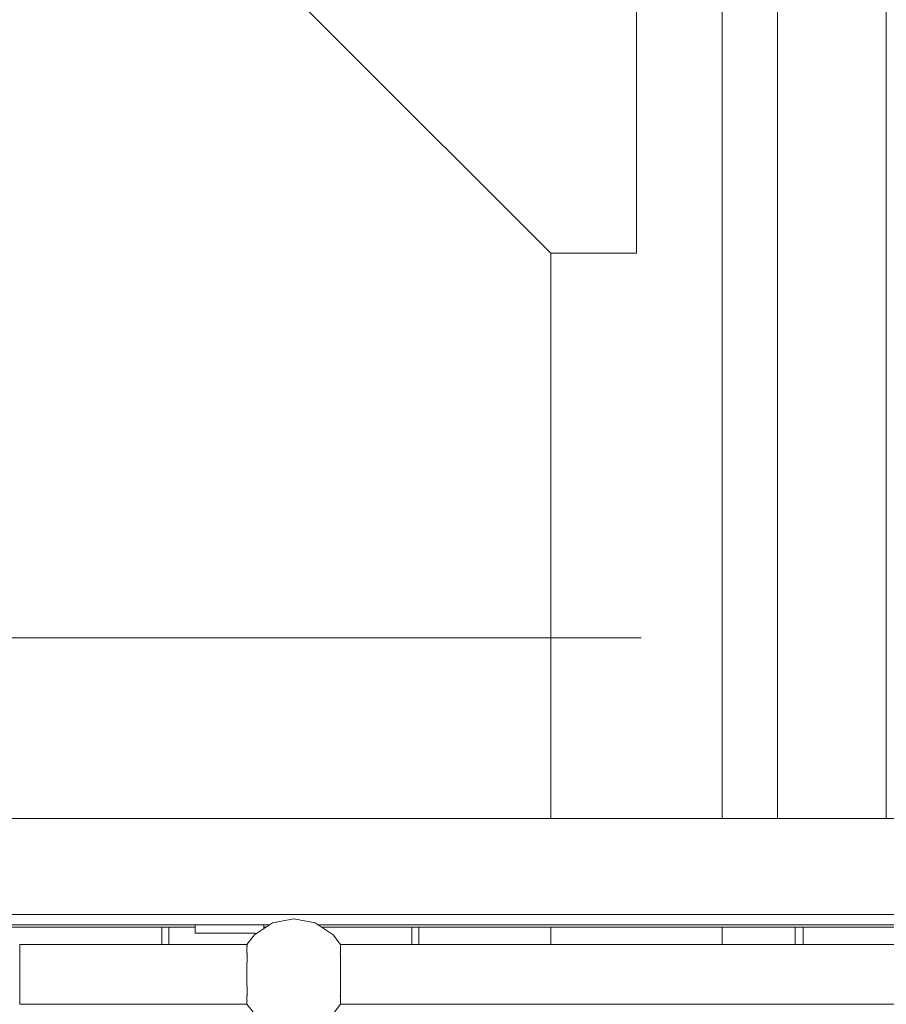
# Model space of a CAD drawing. Header units: millimetres. Extents: x 53746 to 116821, y -810352 to -765802.
# Tile 138 of 256: x 71249 to 71755, y -773276 to -772701. Entities that reach past the tile are written whole.
import ezdxf
from ezdxf.enums import TextEntityAlignment as Align

# ---------------------------------------------------------------- set-up
doc = ezdxf.new("R2010")
doc.units = ezdxf.units.MM
doc.header["$MEASUREMENT"] = 0
for name, color, linetype, lineweight in [('Main Cradle Rails', 7, 'Continuous', 0), ('Side Cradle Stbd', 7, 'Continuous', 0), ('Side Cradle Tower Platform', 7, 'Continuous', 0), ('Side Slip Rails', 7, 'Continuous', 0)]:
    doc.layers.add(name, color=color, linetype=linetype, lineweight=lineweight)
doc.styles.add('Style-ENGINEERING', font='ENGINEERING.shx')
doc.styles.add('Style-ENGINEERING_0', font='ENGINEERING.shx')
doc.dimstyles.new('MetricMM', dxfattribs={"dimtxt": 3, "dimasz": 3, "dimexe": 1.5, "dimexo": 1.5, "dimgap": 1.5, "dimtad": 1, "dimdec": 0, "dimzin": 7, "dimtxsty": 'Style-ENGINEERING_0', "dimcen": 0.09, "dimclrd": 1, "dimclre": 1, "dimclrt": 7, "dimadec": 0, "dimazin": 3, "dimtfac": 1, "dimtdec": 0, "dimtofl": 0, "dimtmove": 0, "dimatfit": 3, "dimfxl": 1, "dimtzin": 7, "dimlwd": -1, "dimlwe": 0, "dimarcsym": 0})

# ---------------------------------------------------------------- blocks, each defined once
blk = doc.blocks.new('*D96')
at = {"color": 1, "linetype": 'Continuous', "lineweight": 0, "transparency": 16777216}
for p, q in [((-13131.64, 16815.24), (-14409.88, 16815.24)), ((-13671.64, 15014.7), (-14409.88, 15014.7))]:
    blk.add_line(p, q, dxfattribs=at)
at = {"color": 1, "linetype": 'Continuous', "transparency": 16777216}
blk.add_line((-14319.88, 16815.24), (-14319.88, 15014.7), dxfattribs=at)
at = {"color": 1, "linetype": 'Continuous', "lineweight": 0, "transparency": 16777216, "extrusion": (0, 0, -1)}
blk.add_solid([(14394.88, 16515.24), (14319.88, 16815.24), (14244.88, 16515.24)], dxfattribs=at)
at = {"color": 1, "linetype": 'Continuous', "lineweight": 0, "transparency": 16777216}
blk.add_solid([(-14244.88, 15314.7), (-14319.88, 15014.7), (-14394.88, 15314.7)], dxfattribs=at)
at = {"layer": 'Defpoints', "color": 7, "linetype": 'Continuous', "lineweight": 0, "transparency": 16777216}
for p in [(-12981.64, 16815.24), (-14319.88, 15914.97), (-14319.88, 15014.7), (-13521.64, 15014.7)]:
    blk.add_point(p, dxfattribs=at)
at = {"color": 7, "linetype": 'Continuous', "lineweight": 0, "transparency": 16777216, "style": 'Style-ENGINEERING'}
blk.add_text('1800', height=300, rotation=90, dxfattribs=at).set_placement((-14619.88, 15424.85), align=Align.MIDDLE_LEFT)
blk = doc.blocks.new('*U57')
at = {"layer": 'Side Cradle Stbd', "color": 7, "linetype": 'Continuous', "lineweight": 0}
for p, q in [((-13624.35, 15489.32), (-13624.35, 14909.26)), ((-13724.35, 15239.32), (-13724.35, 14909.26)), ((-13724.35, 14845.76), (-13724.35, 14835.76)), ((-13624.35, 14845.76), (-13624.35, 14835.76))]:
    blk.add_line(p, q, dxfattribs=at)
at = {"layer": 'Side Cradle Stbd', "color": 7, "linetype": 'Continuous', "lineweight": 0, "flags": 128}
blk.add_lwpolyline([(-13674.35, 15500.51), (-13674.35, 15239.32), (-13724.35, 15239.32), (-13974.35, 15489.32), (-13974.35, 15500.51)], dxfattribs=at)
at = {"layer": 'Side Cradle Tower Platform', "color": 7, "linetype": 'Continuous', "lineweight": 0}
for p, q in [((-13591.96, 14909.26), (-13591.96, 15399.01)), ((-13528.46, 14909.26), (-13528.46, 15399.01)), ((-11052.99, 14909.26), (-14083.46, 14909.26)), ((-13528.46, 14909.26), (-13528.46, 14909.26)), ((-8009.03, 14853.26), (-14096.96, 14853.26)), ((-14083.85, 14847.26), (-13888.43, 14847.26)), ((-13931.96, 14842.26), (-13931.96, 14847.26)), ((-13891.96, 14847.26), (-13891.96, 14844.9)), ((-13860.49, 14847.26), (-12477.72, 14847.26)), ((-14080.23, 14845.76), (-13931.96, 14845.76)), ((-13951.46, 14845.76), (-13951.46, 14835.76)), ((-13947.46, 14845.76), (-13947.46, 14835.76)), ((-13931.96, 14842.26), (-13896.96, 14842.26)), ((-13896.96, 14842.26), (-13896.96, 14841.56)), ((-13891.96, 14845.76), (-13890.68, 14845.76)), ((-13858.24, 14845.76), (-12521.24, 14845.76)), ((-13805.46, 14835.76), (-13805.46, 14845.76)), ((-13801.46, 14845.76), (-13801.46, 14835.76)), ((-14034.46, 14835.76), (-13901.77, 14835.76)), ((-13847.15, 14835.76), (-12491.06, 14835.76)), ((-13901.69, 14834.46), (-13901.69, 14834.43)), ((-13901.67, 14830.72), (-13901.6, 14830.63)), ((-13847.32, 14830.63), (-13847.22, 14830.75)), ((-13847.21, 14834.43), (-13847.19, 14834.47)), ((-13901.74, 14825.08), (-13901.74, 14824.96)), ((-13847.18, 14824.96), (-13847.18, 14825.14)), ((-13901.77, 14818.41), (-13901.77, 14818.26)), ((-13847.15, 14818.26), (-13847.16, 14818.47)), ((-13901.77, 14800.79), (-13901.77, 14800.76)), ((-13901.76, 14802.18), (-13901.71, 14802.09)), ((-13847.15, 14800.76), (-13847.17, 14800.8)), ((-12491.06, 14800.76), (-13847.15, 14800.76))]:
    blk.add_line(p, q, dxfattribs=at)
at = {"layer": 'Side Cradle Tower Platform', "color": 7, "linetype": 'Continuous', "lineweight": 0, "flags": 128}
for points in [[(-13901.77, 14835.76), (-13897.44, 14841.24), (-13886.9, 14848.29), (-13874.46, 14850.76), (-13862.02, 14848.29), (-13851.48, 14841.24), (-13847.15, 14835.76)], [(-13901.77, 14800.76), (-14034.46, 14800.76), (-14034.46, 14802.09), (-14034.46, 14805.89), (-14034.46, 14811.56), (-14034.46, 14818.26), (-14034.46, 14824.96), (-14034.46, 14830.63), (-14034.46, 14834.43), (-14034.46, 14835.76)], [(-13901.77, 14835.76), (-13901.69, 14835.59), (-13901.69, 14834.46)], [(-13847.19, 14834.47), (-13847.15, 14834.56), (-13847.15, 14835.76)], [(-13901.69, 14834.43), (-13901.77, 14834.32), (-13901.77, 14830.83), (-13901.67, 14830.72)], [(-13901.6, 14830.63), (-13901.6, 14830.55), (-13901.69, 14829.94), (-13901.74, 14829.59), (-13901.74, 14829.58), (-13901.74, 14825.08)], [(-13847.18, 14825.14), (-13847.18, 14829.58), (-13847.18, 14829.59), (-13847.23, 14829.94), (-13847.32, 14830.55), (-13847.32, 14830.63)], [(-13847.22, 14830.75), (-13847.15, 14830.83), (-13847.15, 14834.32), (-13847.21, 14834.43)], [(-13901.74, 14824.96), (-13901.75, 14824.92), (-13901.77, 14824.29), (-13901.77, 14818.41)], [(-13847.16, 14818.47), (-13847.17, 14818.78), (-13847.17, 14824.92), (-13847.18, 14824.96)], [(-13901.77, 14818.26), (-13901.75, 14817.74), (-13901.75, 14811.71)], [(-13847.16, 14811.77), (-13847.15, 14812.23), (-13847.15, 14818.26)], [(-13901.75, 14811.71), (-13901.75, 14811.6), (-13901.74, 14811.56)], [(-13901.74, 14811.56), (-13901.74, 14806.94), (-13901.74, 14806.93), (-13901.69, 14806.58), (-13901.61, 14806.01)], [(-13847.3, 14806.06), (-13847.23, 14806.58), (-13847.18, 14806.93), (-13847.18, 14806.94), (-13847.18, 14811.56)], [(-13847.18, 14811.56), (-13847.17, 14811.6), (-13847.16, 14811.77)], [(-13901.6, 14805.89), (-13901.77, 14805.69), (-13901.77, 14802.2), (-13901.76, 14802.18)], [(-13901.71, 14802.09), (-13901.77, 14801.96), (-13901.77, 14800.79)], [(-13901.77, 14800.76), (-13897.44, 14795.28), (-13886.9, 14788.23), (-13874.46, 14785.76), (-13862.02, 14788.23), (-13851.48, 14795.28), (-13847.15, 14800.76)], [(-13901.61, 14806.01), (-13901.6, 14805.97), (-13901.6, 14805.89)], [(-13847.32, 14805.89), (-13847.32, 14805.97), (-13847.3, 14806.06)], [(-13847.15, 14802.21), (-13847.15, 14805.69), (-13847.32, 14805.89)], [(-13847.23, 14802.09), (-13847.15, 14802.2), (-13847.15, 14802.21)], [(-13847.17, 14800.8), (-13847.23, 14800.93), (-13847.23, 14802.09)]]:
    blk.add_lwpolyline(points, dxfattribs=at)
at = {"layer": 'Side Slip Rails', "color": 7, "linetype": 'Continuous', "lineweight": 0}
for p, q in [((-13581.64, 14835.76), (-13581.64, 14845.76)), ((-13577.03, 14835.76), (-13577.03, 14845.76))]:
    blk.add_line(p, q, dxfattribs=at)
at = {"color": 1, "linetype": 'Continuous'}
dim = blk.add_linear_dim(base=(-14319.88, 15014.7), p1=(-12981.64, 16815.24), p2=(-13521.64, 15014.7), angle=270, text='\\FSTANDARD;1800', dimstyle='MetricMM', override={"dimtxt": 300, "dimasz": 300, "dimexe": 90, "dimexo": 150, "dimgap": 150}, dxfattribs=at)
dim.commit()
dim.dimension.update_dxf_attribs({"geometry": '*D96', "text_midpoint": (-14319.88, 15914.97)})

msp = doc.modelspace()

# ---------------------------------------------------------------- block references
at = {"layer": 'Main Cradle Rails', "color": 7, "linetype": 'Continuous', "lineweight": 0}
msp.add_blockref('*U57', (85283.05, -788076.95), dxfattribs=at)

doc.saveas('drawing.dxf')
